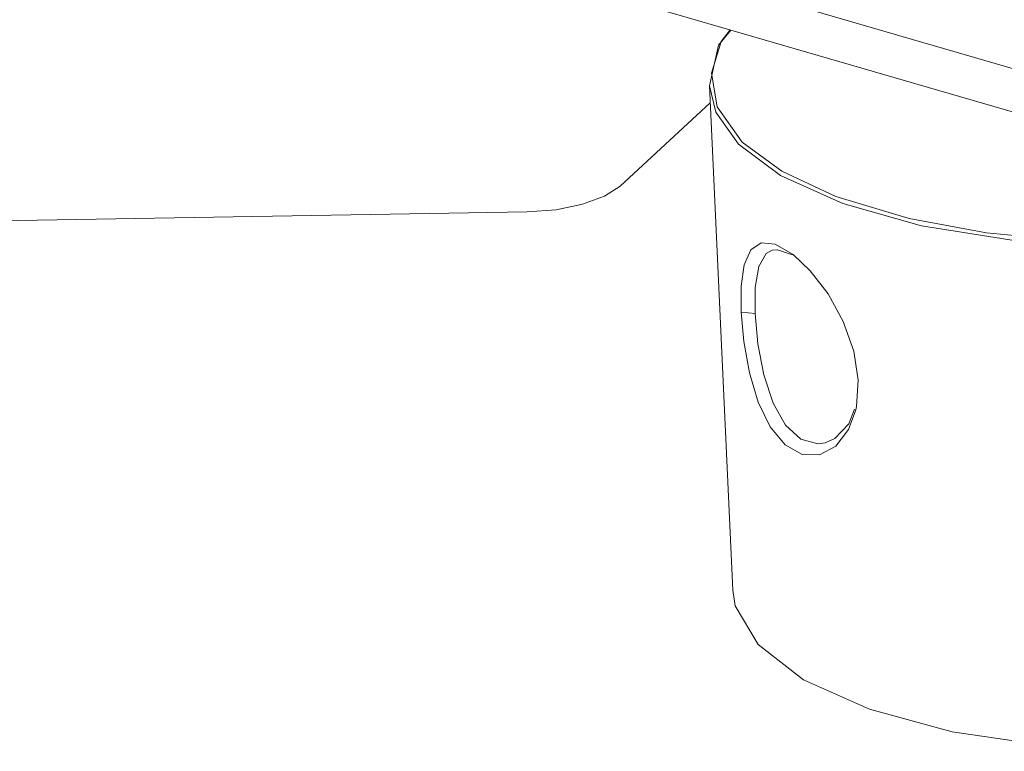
# Model space of a CAD drawing. Header units: millimetres. Extents: x 3925 to 5043, y -86 to 778.
# Tile 74 of 96: x 4760 to 4781, y 466 to 481. Entities that reach past the tile are written whole.
import ezdxf

# ---------------------------------------------------------------- set-up
doc = ezdxf.new("R2010")
doc.units = ezdxf.units.MM
doc.header["$LTSCALE"] = 46.255
doc.layers.add('ARAKNO_13891DXF_CONTINUOUS_LINE', color=7, linetype='CONTINUOUS')

msp = doc.modelspace()

# ---------------------------------------------------------------- linework, layer by layer
at = {"layer": 'ARAKNO_13891DXF_CONTINUOUS_LINE', "color": 7, "linetype": 'Continuous', "lineweight": 0}
for p, q in [((4783.5331, 479.596), (4771.4356, 483.1147)), ((4771.4781, 482.1913), (4783.5756, 478.6726)), ((4774.7107, 479.5556), (4774.5941, 480.2665)), ((4774.5521, 480.0002), (4775.0386, 469.429)), ((4772.6798, 477.8929), (4774.5687, 479.6403)), ((4749.6082, 476.9975), (4770.7287, 477.3563)), ((4775.9285, 476.6798), (4776.3058, 476.4597)), ((4775.9789, 476.5639), (4775.8641, 476.5532)), ((4776.2892, 476.4554), (4775.9789, 476.5639)), ((4775.5109, 475.2244), (4775.213, 475.2554)), ((4777.6708, 473.8269), (4777.6316, 473.2739)), ((4777.5925, 473.2203), (4777.4711, 472.9165)), ((4777.6316, 473.2739), (4777.6179, 473.2102))]:
    msp.add_line(p, q, dxfattribs=at)
for points in [[(4774.9963, 481.168), (4774.7444, 480.8477), (4774.5521, 480.0002)], [(4774.5941, 480.2665), (4774.7969, 480.9256), (4774.9871, 481.1707)], [(4776.0695, 478.2061), (4777.1998, 477.6786), (4778.7384, 477.2171), (4780.3585, 476.9196), (4781.9716, 476.7599), (4783.777, 476.7133), (4785.7479, 476.8078), (4787.6073, 477.0382), (4789.4177, 477.4127), (4791.1003, 477.9346), (4792.5272, 478.5826), (4793.704, 479.4164), (4794.3491, 480.2893)], [(4776.0373, 478.1212), (4775.1595, 478.7783), (4774.6849, 479.4483), (4774.5521, 480.0002)], [(4776.0695, 478.2061), (4775.24, 478.8165), (4774.7107, 479.5556)], [(4776.0373, 478.1212), (4777.3437, 477.5284), (4778.9964, 477.0652), (4780.9785, 476.752), (4783.1684, 476.6232), (4785.4163, 476.69), (4787.6775, 476.9572), (4789.7853, 477.4154)], [(4770.7287, 477.3563), (4771.3369, 477.4024), (4771.8939, 477.5145), (4772.3548, 477.6824), (4772.6798, 477.8929)], [(4775.213, 475.2555), (4775.2156, 475.7974), (4775.2808, 476.2472), (4775.4181, 476.5605), (4775.6358, 476.7077), (4775.9285, 476.6798)], [(4775.8641, 476.5532), (4775.742, 476.4863), (4775.5863, 476.2146), (4775.5125, 475.7729), (4775.511, 475.2244)], [(4776.3058, 476.4597), (4776.6621, 476.1234), (4777.0377, 475.6367), (4777.3557, 475.0593), (4777.5769, 474.4336), (4777.6708, 473.8269)], [(4777.1996, 472.4463), (4776.859, 472.2655), (4776.4927, 472.2733), (4776.1406, 472.4719), (4775.8269, 472.8501), (4775.574, 473.3701), (4775.3895, 473.9838), (4775.2699, 474.6381), (4775.213, 475.2555)], [(4776.9749, 472.5152), (4776.8217, 472.4925), (4776.4649, 472.5896), (4776.1461, 472.8831), (4775.8851, 473.3482), (4775.6922, 473.9404), (4775.5672, 474.5903), (4775.511, 475.2244)], [(4777.6179, 473.2102), (4777.468, 472.796), (4777.1996, 472.4463)], [(4777.4711, 472.9165), (4777.1762, 472.6071), (4776.9749, 472.5152)], [(4788.248, 466.4001), (4786.0627, 466.1309), (4783.8255, 466.0502), (4781.6486, 466.162), (4779.6412, 466.4606), (4777.9039, 466.9312), (4776.5238, 467.55), (4775.5702, 468.2861), (4775.0908, 469.1026), (4775.0392, 469.429)]]:
    msp.add_lwpolyline(points, dxfattribs=at)

doc.saveas('drawing.dxf')
